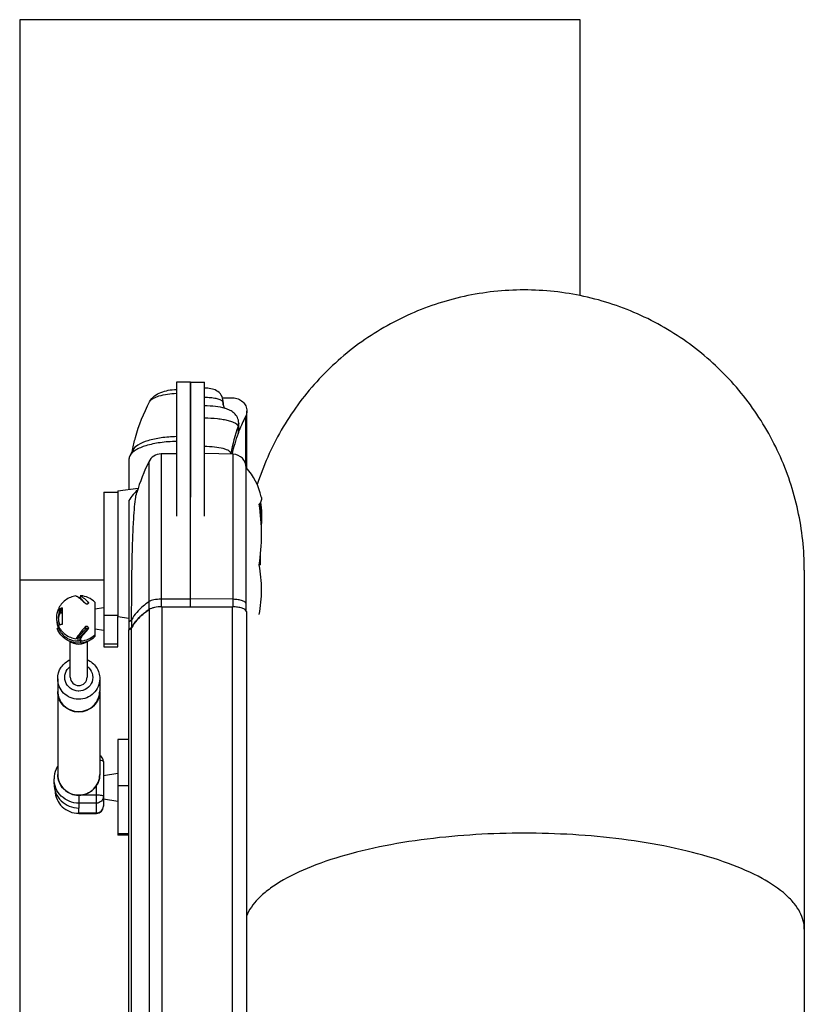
# Model space of a CAD drawing. Extents: x 0 to 420, y 0 to 297.
# Tile 7 of 18: x 67 to 81, y 225 to 243. Entities that reach past the tile are written whole.
import ezdxf

# ---------------------------------------------------------------- set-up
doc = ezdxf.new("R2010")
doc.units = 0
doc.header["$LTSCALE"] = 23.1
for name, color, linetype in [('100-512-R_LIDXF_CONTINUOUS', 7, 'CONTINUOUS'), ('100-5506_L_LDXF_CONTINUOUS', 7, 'CONTINUOUS'), ('100-5506_R_LDXF_CONTINUOUS', 7, 'CONTINUOUS'), ('100-5512-L_LDXF_CONTINUOUS', 7, 'CONTINUOUS'), ('100-5911_1_DXF_CONTINUOUS_', 7, 'CONTINUOUS'), ('100-5913_1_DXF_CONTINUOUS_', 7, 'CONTINUOUS'), ('100-5914_3_DXF_CONTINUOUS_', 7, 'CONTINUOUS'), ('102118-REF_1DXF_CONTINUOUS', 7, 'CONTINUOUS'), ('102679_1_DXF_CONTINUOUS_LI', 7, 'CONTINUOUS'), ('102683_1_DXF_CONTINUOUS_LI', 7, 'CONTINUOUS'), ('102715_1_DXF_CONTINUOUS_LI', 7, 'CONTINUOUS'), ('135119_26_DXF_CONTINUOUS_L', 7, 'CONTINUOUS'), ('135584_3_DXF_CONTINUOUS_LI', 7, 'CONTINUOUS'), ('STAB_K4-D4_3DXF_CONTINUOUS', 7, 'CONTINUOUS')]:
    doc.layers.add(name, color=color, linetype=linetype)

msp = doc.modelspace()

# ---------------------------------------------------------------- linework, layer by layer
at = {"layer": '100-512-R_LIDXF_CONTINUOUS', "color": 9, "linetype": 'CONTINUOUS'}
for p, q in [((69.567743, 234.769464), (69.567743, 232.127738)), ((70.304106, 232.316375), (69.785453, 232.316375)), ((69.209106, 231.910987), (69.260959, 231.948405))]:
    msp.add_line(p, q, dxfattribs=at)
at = {"layer": '100-512-R_LIDXF_CONTINUOUS', "color": 7, "linetype": 'CONTINUOUS'}
for p, q in [((69.785453, 234.908878), (69.785453, 232.17993)), ((70.060306, 234.908878), (69.785453, 234.908878)), ((69.015045, 234.246876), (69.377101, 234.298103)), ((69.015045, 234.246862), (69.015045, 232.00734)), ((69.209106, 234.074842), (69.209106, 231.769642)), ((69.015045, 232.007326), (69.209106, 231.979869)), ((69.260959, 231.948405), (69.260957, 231.807451)), ((69.209106, 231.770033), (69.260957, 231.807451)), ((69.260957, 231.807451), (69.261501, 231.808498)), ((69.260957, 231.807451), (69.261548, 231.808495))]:
    msp.add_line(p, q, dxfattribs=at)
for centre, radius, start, end in [((72.707294, 233.222459), 3.5, 153.7683575, 163.420669), ((69.791997, 234.658964), 0.25, 91.5, 153.7683575), ((70.469651, 230.828352), 1.581721, 124.7646217, 124.9963586), ((69.634074, 232.032161), 0.116339, 123.8049922, 124.7605228), ((69.641852, 232.020384), 0.130453, 120.7848133, 123.7658875)]:
    msp.add_arc(centre, radius, start, end, dxfattribs=at)
for points, knots in [([(69.364172, 234.258757), (69.335566, 234.236144), (69.279408, 234.17761), (69.23291, 234.111815), (69.209106, 234.074835)], [0, 0, 0, 0, 0.453294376, 1, 1, 1, 1]), ([(69.26096, 231.948407), (69.260957, 232.208101), (69.263092, 232.585331), (69.271649, 233.069347), (69.280521, 233.38774), (69.292335, 233.667339), (69.306926, 233.901099), (69.325089, 234.080859), (69.341183, 234.182025), (69.352832, 234.221184)], [0, 0, 0, 0, 0.342135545, 0.496968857, 0.637770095, 0.761741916, 0.865688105, 0.946175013, 1, 1, 1, 1]), ([(69.261501, 231.808498), (69.276284, 231.836891), (69.355086, 231.960768), (69.468951, 232.058588), (69.562495, 232.12408)], [0, 0, 0, 0, 0.218948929, 1, 1, 1, 1])]:
    msp.add_open_spline(points, degree=3, knots=knots, dxfattribs=at)
at = {"layer": '100-512-R_LIDXF_CONTINUOUS', "color": 9, "linetype": 'CONTINUOUS'}
for points, knots in [([(69.785453, 232.316375), (69.742461, 232.31599), (69.668095, 232.308833), (69.593965, 232.286893), (69.567743, 232.268692)], [0, 0, 0, 0, 0.573916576, 1, 1, 1, 1]), ([(69.567743, 232.268692), (69.532879, 232.244493), (69.414633, 232.155271), (69.309767, 232.042637), (69.260958, 231.948405)], [0, 0, 0, 0, 0.285671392, 1, 1, 1, 1])]:
    msp.add_open_spline(points, degree=3, knots=knots, dxfattribs=at)
at = {"layer": '100-5506_L_LDXF_CONTINUOUS', "color": 7, "linetype": 'CONTINUOUS'}
for p, q in [((70.310306, 236.19031), (70.560306, 236.19031)), ((70.310306, 236.190301), (70.310306, 234.135001)), ((70.560306, 233.798812), (70.560306, 236.190312)), ((70.892937, 235.784634), (70.892937, 235.847388)), ((71.171214, 235.333277), (71.171214, 235.458395)), ((71.032864, 234.903402), (71.032864, 234.915358))]:
    msp.add_line(p, q, dxfattribs=at)
at = {"layer": '100-5506_L_LDXF_CONTINUOUS', "color": 9, "linetype": 'CONTINUOUS'}
for p, q in [((70.891804, 235.826862), (70.891804, 235.793137)), ((71.16022, 235.395228), (71.16022, 235.271826))]:
    msp.add_line(p, q, dxfattribs=at)
for centre, radius, start, end in [((71.054281, 235.808893), 0.163467, 173.6890904, 179.9969672), ((70.70616, 235.847374), 0.186774, 353.6950268, 0.0044009), ((73.928901, 234.40359), 2.940908, 160.2943749, 169.978539)]:
    msp.add_arc(centre, radius, start, end, dxfattribs=at)
at = {"layer": '100-5506_L_LDXF_CONTINUOUS', "color": 7, "linetype": 'CONTINUOUS'}
for centre, radius, start, end in [((70.73063, 235.065171), 0.684332, 72.6171163, 73.1066836), ((73.789474, 234.303533), 2.801886, 159.7824179, 167.6480981)]:
    msp.add_arc(centre, radius, start, end, dxfattribs=at)
for points, knots in [([(70.892937, 235.847388), (70.892937, 235.886256), (70.870353, 235.964728), (70.783052, 236.043543), (70.673717, 236.077147), (70.598978, 236.083215), (70.560306, 236.083604)], [0, 0, 0, 0, 0.256756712, 0.506636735, 0.744516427, 1, 1, 1, 1]), ([(70.890814, 235.808902), (70.890814, 235.799852), (70.89378, 235.768701), (70.907535, 235.738402), (70.922397, 235.721914)], [0, 0, 0, 0, 0.289611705, 1, 1, 1, 1]), ([(70.92949, 235.719972), (70.873764, 235.736897), (70.750734, 235.759302), (70.626401, 235.766386), (70.560306, 235.766657)], [0, 0, 0, 0, 0.468406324, 1, 1, 1, 1]), ([(71.171214, 235.458395), (71.171214, 235.492633), (71.155581, 235.560166), (71.095284, 235.638066), (71.018092, 235.688446), (70.962938, 235.709526), (70.935078, 235.718249)], [0, 0, 0, 0, 0.273161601, 0.531120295, 0.76708038, 1, 1, 1, 1]), ([(71.032864, 234.915358), (71.032864, 234.935084), (70.999881, 234.96411), (70.950305, 234.986101), (70.864709, 235.012856), (70.733438, 235.033313), (70.62086, 235.039334), (70.560306, 235.039577)], [0, 0, 0, 0, 0.116852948, 0.21255332, 0.334075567, 0.641274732, 1, 1, 1, 1])]:
    msp.add_open_spline(points, degree=3, knots=knots, dxfattribs=at)
at = {"layer": '100-5506_L_LDXF_CONTINUOUS', "color": 9, "linetype": 'CONTINUOUS'}
for points, knots in [([(70.88303, 235.846693), (70.871836, 235.859177), (70.832271, 235.878775), (70.760292, 235.898101), (70.66595, 235.911142), (70.596841, 235.914358), (70.560306, 235.914565)], [0, 0, 0, 0, 0.150325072, 0.379948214, 0.672451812, 1, 1, 1, 1]), ([(70.560306, 235.552412), (70.637128, 235.552168), (70.748962, 235.546612), (70.890509, 235.527009), (70.980303, 235.508385), (71.055343, 235.484884), (71.11828, 235.457059), (71.16022, 235.420257), (71.16022, 235.395228)], [0, 0, 0, 0, 0.358500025, 0.521432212, 0.665917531, 0.78747742, 0.883203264, 1, 1, 1, 1])]:
    msp.add_open_spline(points, degree=3, knots=knots, dxfattribs=at)
for points in [[(70.886861, 235.84179), (70.88571, 235.843516), (70.884415, 235.845149), (70.88303, 235.846693)], [(70.891804, 235.826862), (70.891804, 235.832104), (70.88977, 235.837429), (70.886861, 235.84179)], [(71.171214, 235.458395), (71.171214, 235.437023), (71.167427, 235.415348), (71.16022, 235.395228)]]:
    msp.add_open_spline(points, degree=3, dxfattribs=at)
at = {"layer": '100-5506_L_LDXF_CONTINUOUS', "color": 7, "linetype": 'CONTINUOUS'}
msp.add_open_spline([(71.16022, 235.271826), (71.16741, 235.291353), (71.171214, 235.312468), (71.171214, 235.333277)], degree=3, dxfattribs=at)
at = {"layer": '100-5506_R_LDXF_CONTINUOUS', "color": 7, "linetype": 'CONTINUOUS'}
for p, q in [((70.060306, 236.190312), (70.060306, 233.798812)), ((70.310306, 236.19031), (70.060306, 236.19031)), ((70.310306, 234.135001), (70.310306, 236.190301)), ((69.280036, 234.976723), (69.229222, 234.877201)), ((69.215806, 234.275282), (69.215806, 234.824249))]:
    msp.add_line(p, q, dxfattribs=at)
msp.add_arc((72.391958, 234.356912), 3.177792, 168.7351282, 169.0225019, dxfattribs=at)
for points, knots in [([(69.582469, 235.839946), (69.603654, 235.87974), (69.664001, 235.948753), (69.783758, 236.012111), (69.917447, 236.047757), (70.011452, 236.058059), (70.060306, 236.060377)], [0, 0, 0, 0, 0.246707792, 0.484271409, 0.732346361, 1, 1, 1, 1]), ([(69.275388, 234.977678), (69.290421, 235.053151), (69.360952, 235.350719), (69.474969, 235.638016), (69.582469, 235.839946)], [0, 0, 0, 0, 0.251720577, 1, 1, 1, 1]), ([(70.060306, 235.131481), (69.962868, 235.129422), (69.779298, 235.115684), (69.531447, 235.064885), (69.344911, 234.993511), (69.250262, 234.918407), (69.229222, 234.877201)], [0, 0, 0, 0, 0.327315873, 0.617179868, 0.844616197, 1, 1, 1, 1]), ([(70.060306, 235.21636), (69.968774, 235.214308), (69.796389, 235.201209), (69.563696, 235.153264), (69.388597, 235.086052), (69.299803, 235.015438), (69.280036, 234.976723)], [0, 0, 0, 0, 0.327412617, 0.617183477, 0.844547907, 1, 1, 1, 1]), ([(69.229222, 234.877201), (69.22704, 234.872926), (69.219528, 234.856234), (69.215806, 234.837752), (69.215806, 234.824249)], [0, 0, 0, 0, 0.262244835, 1, 1, 1, 1])]:
    msp.add_open_spline(points, degree=3, knots=knots, dxfattribs=at)
at = {"layer": '100-5506_R_LDXF_CONTINUOUS', "color": 9, "linetype": 'CONTINUOUS'}
msp.add_open_spline([(69.582469, 235.839946), (69.595116, 235.863704), (69.649356, 235.907145), (69.808562, 235.969604), (69.954903, 235.987459), (70.060307, 235.991169)], degree=3, knots=[0, 0, 0, 0, 0.157100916, 0.384371, 1, 1, 1, 1], dxfattribs=at)
at = {"layer": '100-5512-L_LDXF_CONTINUOUS', "color": 7, "linetype": 'CONTINUOUS'}
for p, q in [((70.304106, 234.922485), (70.304106, 232.180077)), ((71.071709, 234.902384), (70.560306, 234.915776)), ((71.305427, 232.1091), (71.305427, 234.65882)), ((71.559044, 233.844917), (71.559044, 234.042478)), ((71.559044, 233.989539), (71.538066, 233.989539)), ((71.559044, 232.931602), (71.559044, 233.093339)), ((71.559044, 232.931602), (71.534904, 232.931602)), ((70.304106, 232.180077), (70.305289, 232.180066))]:
    msp.add_line(p, q, dxfattribs=at)
at = {"layer": '100-5512-L_LDXF_CONTINUOUS', "color": 9, "linetype": 'CONTINUOUS'}
for p, q in [((71.071709, 232.179944), (71.071709, 234.902384)), ((71.071709, 232.314135), (70.304106, 232.32101))]:
    msp.add_line(p, q, dxfattribs=at)
at = {"layer": '100-5512-L_LDXF_CONTINUOUS', "color": 7, "linetype": 'CONTINUOUS'}
for centre, radius, start, end in [((71.065427, 234.662467), 0.24, 0, 88.5), ((70.429044, 233.882101), 1.175, 12.805357, 41.7561073)]:
    msp.add_arc(centre, radius, start, end, dxfattribs=at)
for points, knots in [([(71.574822, 234.142528), (71.579673, 234.121192), (71.579482, 234.071562), (71.552345, 234.029291), (71.533972, 234.011653)], [0, 0, 0, 0, 0.46210232, 1, 1, 1, 1]), ([(71.533972, 232.92659), (71.568268, 233.104763), (71.588167, 233.469121), (71.568269, 233.83348), (71.533972, 234.011653)], [0, 0, 0, 0, 0.499999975, 1, 1, 1, 1]), ([(71.533972, 232.042038), (71.56802, 232.186234), (71.588417, 232.484314), (71.568018, 232.782393), (71.533972, 232.92659)], [0, 0, 0, 0, 0.500000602, 1, 1, 1, 1])]:
    msp.add_open_spline(points, degree=3, knots=knots, dxfattribs=at)
msp.add_open_spline([(71.562642, 234.048673), (71.579321, 233.91168), (71.581921, 233.77266), (71.574822, 233.634839)], degree=3, dxfattribs=at)
at = {"layer": '100-5512-L_LDXF_CONTINUOUS', "color": 9, "linetype": 'CONTINUOUS'}
msp.add_open_spline([(71.305426, 232.232078), (71.305423, 232.243948), (71.291061, 232.262808), (71.264973, 232.278444), (71.223113, 232.295892), (71.157779, 232.309772), (71.10176, 232.313866), (71.071709, 232.314135)], degree=3, knots=[0, 0, 0, 0, 0.13659379, 0.234961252, 0.355647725, 0.6541704, 1, 1, 1, 1], dxfattribs=at)
at = {"layer": '100-5911_1_DXF_CONTINUOUS_', "color": 7, "linetype": 'CONTINUOUS'}
for p, q in [((68.606537, 232.145205), (68.765045, 232.164901)), ((68.606543, 231.784596), (68.765045, 231.764901))]:
    msp.add_line(p, q, dxfattribs=at)
msp.add_arc((68.316551, 231.964901), 0.25, 305.1444843, 312.3246546, dxfattribs=at)
at = {"layer": '100-5913_1_DXF_CONTINUOUS_', "color": 7, "linetype": 'CONTINUOUS'}
for p, q in [((68.75839, 229.167049), (69.015806, 229.209035)), ((68.758406, 228.751018), (69.015806, 228.709035))]:
    msp.add_line(p, q, dxfattribs=at)
at = {"layer": '100-5914_3_DXF_CONTINUOUS_', "color": 7, "linetype": 'CONTINUOUS'}
for p, q in [((69.209106, 229.81156), (69.015806, 229.81156)), ((69.015806, 229.811552), (69.015806, 228.106518)), ((69.209106, 228.10651), (69.015806, 228.10651))]:
    msp.add_line(p, q, dxfattribs=at)
at = {"layer": '100-5914_3_DXF_CONTINUOUS_', "color": 9, "linetype": 'CONTINUOUS'}
for p, q in [((69.209106, 228.987191), (69.015806, 228.987191)), ((69.015806, 228.13214), (69.209106, 228.13214))]:
    msp.add_line(p, q, dxfattribs=at)
at = {"layer": '102118-REF_1DXF_CONTINUOUS', "color": 7, "linetype": 'CONTINUOUS'}
for p, q in [((68.329245, 232.334847), (68.329738, 232.334461)), ((68.337004, 232.343577), (68.441308, 232.235011)), ((68.345505, 232.375881), (68.350337, 232.371024)), ((68.346086, 232.375839), (68.345505, 232.375881)), ((68.349807, 232.373861), (68.349559, 232.373984)), ((68.349902, 232.373751), (68.349658, 232.373869)), ((68.350337, 232.371024), (68.350347, 232.329689)), ((67.95405, 232.139242), (68.026543, 232.139243)), ((68.026536, 232.024335), (68.026537, 232.163459)), ((68.481469, 232.269225), (68.481424, 232.234236)), ((68.606546, 232.260698), (68.606536, 232.024352)), ((67.926558, 231.93857), (67.926545, 231.991041)), ((67.933139, 232.084827), (67.939022, 232.084828)), ((67.955586, 231.9906), (67.955685, 231.991229)), ((67.955602, 231.990598), (67.955685, 231.991229)), ((67.998806, 232.068698), (67.978821, 232.071288)), ((67.984983, 232.084828), (68.026557, 232.084829)), ((68.02654, 231.869178), (68.026536, 232.024335)), ((68.606536, 232.024352), (68.606561, 231.651004)), ((67.95839, 231.790547), (67.933142, 231.790547)), ((68.326424, 231.663435), (68.442956, 231.784734)), ((68.477309, 231.784735), (68.33701, 231.638696)), ((68.437776, 231.785603), (68.437803, 231.826518)), ((68.477309, 231.784735), (68.442956, 231.784734)), ((68.267585, 231.610293), (68.332913, 231.677881)), ((68.337023, 231.586225), (68.350346, 231.600093)), ((68.342855, 231.686597), (68.343075, 231.68645)), ((68.343075, 231.68645), (68.343076, 231.680768)), ((68.350356, 231.558779), (68.350344, 231.608337)), ((68.166815, 230.9218), (68.166655, 231.555535)), ((68.350356, 231.558779), (68.352445, 231.535364)), ((68.352513, 231.537026), (68.352412, 231.535748)), ((68.352513, 231.537026), (68.352506, 231.564233)), ((68.466655, 231.555608), (68.466815, 230.921876))]:
    msp.add_line(p, q, dxfattribs=at)
at = {"layer": '102118-REF_1DXF_CONTINUOUS', "color": 9, "linetype": 'CONTINUOUS'}
for p, q in [((68.30048, 231.623287), (68.300493, 231.570816)), ((68.33701, 231.638696), (68.337023, 231.586225)), ((68.605882, 231.651737), (68.60656, 231.652365)), ((68.605896, 231.651723), (68.60656, 231.652365))]:
    msp.add_line(p, q, dxfattribs=at)
at = {"layer": '102118-REF_1DXF_CONTINUOUS', "color": 7, "linetype": 'CONTINUOUS'}
for centre, radius, start, end in [((68.301546, 231.977684), 0.381302, 90.1611191, 90.8268337), ((67.817189, 231.682234), 0.829522, 50.3523891, 51.8381838), ((68.316643, 231.922755), 0.418803, 85.3837851, 86.8431737), ((68.306935, 232.288194), 0.095795, 63.5795955, 66.257241), ((68.316504, 231.976468), 0.400465, 85.0967894, 85.7637318), ((68.316551, 231.96733), 0.4125, 45.3303412, 85.0958277), ((68.30543, 231.936284), 0.400834, 151.4600623, 158.2480944), ((68.290937, 231.990072), 0.364565, 155.8417258, 156.1124574), ((68.293716, 231.936575), 0.342589, 143.7219507, 156.1018151), ((68.288863, 231.938625), 0.337305, 171.1360318, 175.5456765), ((68.291126, 231.938027), 0.339634, 156.9931691, 170.9877661), ((68.291407, 231.937812), 0.339976, 156.134673, 156.9782267), ((67.963559, 231.749244), 0.321223, 78.6886127, 79.1975568), ((68.465191, 231.76491), 0.034349, 140.2221559, 142.9519085), ((68.450661, 231.762619), 0.038408, 26.5425712, 33.7197052), ((68.301549, 232.005363), 0.382078, 266.8763803, 269.8395884), ((68.316575, 232.006734), 0.399447, 274.1541967, 274.9064215)]:
    msp.add_arc(centre, radius, start, end, dxfattribs=at)
msp.add_ellipse((68.675611, 231.964907), major_axis=(0.234334, 0.248948), ratio=0.097952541, start_param=-3.815665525, end_param=-3.455748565, dxfattribs=at)
for points, knots in [([(68.26758, 232.373921), (68.200198, 232.365609), (68.06796, 232.313425), (67.980194, 232.201218), (67.95405, 232.139242)], [0, 0, 0, 0, 0.502322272, 1, 1, 1, 1]), ([(68.26758, 232.373921), (68.269255, 232.373361), (68.277373, 232.370169), (68.284978, 232.365819), (68.290887, 232.36217)], [0, 0, 0, 0, 0.20276576, 1, 1, 1, 1]), ([(68.305243, 232.352695), (68.307139, 232.351373), (68.315268, 232.345599), (68.323216, 232.339571), (68.329245, 232.334847)], [0, 0, 0, 0, 0.231826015, 1, 1, 1, 1]), ([(68.346477, 232.320952), (68.353576, 232.315076), (68.384896, 232.28838), (68.414951, 232.260228), (68.4378, 232.237918)], [0, 0, 0, 0, 0.22395116, 1, 1, 1, 1]), ([(68.481469, 232.269225), (68.45681, 232.292432), (68.414754, 232.329396), (68.369759, 232.363917), (68.349807, 232.373861)], [0, 0, 0, 0, 0.603014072, 1, 1, 1, 1]), ([(68.351815, 232.378322), (68.351534, 232.378345), (68.351155, 232.37694), (68.3509, 232.376195), (68.350733, 232.375467)], [0, 0, 0, 0, 0.274084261, 1, 1, 1, 1]), ([(67.95405, 232.139242), (67.958457, 232.141677), (67.981646, 232.152468), (68.006542, 232.158989), (68.026537, 232.163459)], [0, 0, 0, 0, 0.197261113, 1, 1, 1, 1]), ([(68.489947, 232.251035), (68.489949, 232.246665), (68.486663, 232.237294), (68.468106, 232.224526), (68.446757, 232.229359), (68.4378, 232.237918)], [0, 0, 0, 0, 0.202910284, 0.424713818, 1, 1, 1, 1]), ([(68.481471, 232.269226), (68.482906, 232.267858), (68.487389, 232.262749), (68.489946, 232.255848), (68.489947, 232.251035)], [0, 0, 0, 0, 0.291735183, 1, 1, 1, 1]), ([(68.02654, 231.869178), (68.019016, 231.867496), (67.994298, 231.861394), (67.969634, 231.853572), (67.954053, 231.844962)], [0, 0, 0, 0, 0.302189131, 1, 1, 1, 1]), ([(67.954053, 231.844962), (67.980197, 231.782987), (68.067965, 231.67078), (68.200205, 231.618607), (68.267585, 231.610293)], [0, 0, 0, 0, 0.497677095, 1, 1, 1, 1]), ([(67.958317, 231.790516), (67.987093, 231.726365), (68.085229, 231.612334), (68.229508, 231.571013), (68.300493, 231.570816)], [0, 0, 0, 0, 0.497608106, 1, 1, 1, 1]), ([(68.437803, 231.826518), (68.402137, 231.787544), (68.342423, 231.717853), (68.287058, 231.644082), (68.267585, 231.610293)], [0, 0, 0, 0, 0.575313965, 1, 1, 1, 1]), ([(68.345511, 231.608336), (68.362246, 231.634652), (68.406171, 231.691428), (68.453508, 231.745119), (68.481087, 231.774633)], [0, 0, 0, 0, 0.435679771, 1, 1, 1, 1]), ([(68.437776, 231.785603), (68.436235, 231.783522), (68.43045, 231.775635), (68.424807, 231.767641), (68.420793, 231.761673)], [0, 0, 0, 0, 0.264721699, 1, 1, 1, 1]), ([(68.437803, 231.826518), (68.442444, 231.831466), (68.455738, 231.837659), (68.480799, 231.829362), (68.489948, 231.809885), (68.489951, 231.798155)], [0, 0, 0, 0, 0.274227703, 0.525838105, 1, 1, 1, 1]), ([(68.352445, 231.535364), (68.286898, 231.529737), (68.151567, 231.549924), (68.040945, 231.630736), (67.998883, 231.680781)], [0, 0, 0, 0, 0.50158049, 1, 1, 1, 1]), ([(68.332913, 231.677881), (68.334763, 231.679795), (68.338013, 231.682509), (68.341126, 231.686295), (68.342855, 231.686597)], [0, 0, 0, 0, 0.60261191, 1, 1, 1, 1]), ([(68.350739, 231.60875), (68.35101, 231.603866), (68.351769, 231.589036), (68.352503, 231.574193), (68.352506, 231.564233)], [0, 0, 0, 0, 0.329365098, 1, 1, 1, 1]), ([(68.141815, 231.571946), (68.191106, 231.535307), (68.316829, 231.493177), (68.442488, 231.535497), (68.491724, 231.572211)], [0, 0, 0, 0, 0.500002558, 1, 1, 1, 1])]:
    msp.add_open_spline(points, degree=3, knots=knots, dxfattribs=at)
for points in [[(68.290887, 232.36217), (68.295766, 232.359157), (68.300539, 232.355974), (68.305243, 232.352695)], [(68.300474, 232.358985), (68.313689, 232.359022), (68.327848, 232.353107), (68.337004, 232.343577)], [(67.926545, 231.991041), (67.926532, 232.041012), (67.937365, 232.09201), (67.9576, 232.1377)], [(67.985807, 232.139282), (67.963592, 232.093722), (67.951544, 232.041817), (67.951545, 231.99113)], [(67.956884, 231.846192), (67.937128, 231.891394), (67.926557, 231.941711), (67.926545, 231.991041)], [(67.926558, 231.93857), (67.926571, 231.888096), (67.937659, 231.836569), (67.958317, 231.790516)], [(67.937978, 232.081012), (67.936164, 232.081975), (67.934313, 232.083142), (67.933139, 232.084827)], [(67.951545, 231.99113), (67.951545, 231.945156), (67.961371, 231.898265), (67.979744, 231.856122)], [(68.023764, 232.064775), (68.015492, 232.066353), (68.007158, 232.067621), (67.998806, 232.068698)], [(67.998883, 231.680781), (67.971442, 231.71343), (67.948939, 231.750932), (67.93314, 231.790546)], [(68.447692, 231.794237), (68.444298, 231.792425), (68.441255, 231.789843), (68.438793, 231.786887)], [(68.470713, 231.794643), (68.463824, 231.798025), (68.454462, 231.797851), (68.447692, 231.794237)], [(68.482608, 231.783941), (68.479642, 231.788373), (68.475501, 231.792292), (68.470713, 231.794643)], [(68.489951, 231.798155), (68.489952, 231.789774), (68.486883, 231.780681), (68.481088, 231.774628)], [(68.33701, 231.638696), (68.327854, 231.629166), (68.313695, 231.62325), (68.30048, 231.623287)], [(68.300493, 231.570816), (68.313709, 231.570779), (68.327867, 231.576695), (68.337023, 231.586225)], [(68.30682, 231.650871), (68.314147, 231.653432), (68.321047, 231.657837), (68.326424, 231.663435)]]:
    msp.add_open_spline(points, degree=3, dxfattribs=at)
at = {"layer": '102118-REF_1DXF_CONTINUOUS', "color": 9, "linetype": 'CONTINUOUS'}
for points, knots in [([(68.606553, 231.679572), (68.572761, 231.646803), (68.492993, 231.592501), (68.399638, 231.568279), (68.352506, 231.564233)], [0, 0, 0, 0, 0.498760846, 1, 1, 1, 1]), ([(68.352513, 231.537026), (68.399492, 231.541059), (68.492546, 231.56515), (68.572138, 231.619134), (68.605896, 231.651723)], [0, 0, 0, 0, 0.501222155, 1, 1, 1, 1]), ([(68.144753, 231.57056), (68.193577, 231.535333), (68.316697, 231.495111), (68.43979, 231.535416), (68.488589, 231.570677)], [0, 0, 0, 0, 0.500000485, 1, 1, 1, 1])]:
    msp.add_open_spline(points, degree=3, knots=knots, dxfattribs=at)
at = {"layer": '102679_1_DXF_CONTINUOUS_LI', "color": 9, "linetype": 'CONTINUOUS'}
for p, q in [((69.574959, 232.132709), (69.574959, 185.852848)), ((69.798698, 232.180066), (69.798698, 185.900204)), ((71.059106, 185.900204), (71.059106, 232.180066))]:
    msp.add_line(p, q, dxfattribs=at)
at = {"layer": '102679_1_DXF_CONTINUOUS_LI', "color": 7, "linetype": 'CONTINUOUS'}
for p, q in [((69.798698, 232.180066), (71.059106, 232.180066)), ((71.309106, 232.094561), (71.309106, 188.726536)), ((69.26082, 231.807161), (69.209106, 231.769642)), ((69.209106, 185.14776), (69.209106, 231.769642)), ((69.26082, 185.527299), (69.26082, 231.807161))]:
    msp.add_line(p, q, dxfattribs=at)
msp.add_arc((71.27972, 232.094556), 0.029386, 0.00979, 6.7643799, dxfattribs=at)
for points, knots in [([(69.574959, 232.132709), (69.539179, 232.108162), (69.418091, 232.017788), (69.310512, 231.903235), (69.26082, 231.807161)], [0, 0, 0, 0, 0.286305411, 1, 1, 1, 1]), ([(69.798698, 232.180066), (69.754638, 232.180066), (69.691719, 232.174911), (69.617256, 232.154862), (69.586952, 232.140938), (69.574959, 232.132709)], [0, 0, 0, 0, 0.572087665, 0.811146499, 1, 1, 1, 1]), ([(71.308901, 232.098017), (71.307395, 232.110744), (71.282175, 232.138168), (71.226377, 232.16008), (71.148756, 232.176636), (71.090284, 232.180066), (71.059106, 232.180066)], [0, 0, 0, 0, 0.139988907, 0.361722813, 0.659430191, 1, 1, 1, 1])]:
    msp.add_open_spline(points, degree=3, knots=knots, dxfattribs=at)
at = {"layer": '102683_1_DXF_CONTINUOUS_LI', "color": 7, "linetype": 'CONTINUOUS'}
for p, q in [((70.883553, 235.909128), (71.065806, 235.909128)), ((71.315806, 234.652618), (71.315806, 235.674204)), ((71.161083, 235.27423), (71.160033, 235.271383)), ((71.161083, 235.27423), (71.160059, 235.271375))]:
    msp.add_line(p, q, dxfattribs=at)
at = {"layer": '102683_1_DXF_CONTINUOUS_LI', "color": 9, "linetype": 'CONTINUOUS'}
msp.add_line((71.29155, 235.573261), (71.29155, 234.742661), dxfattribs=at)
at = {"layer": '102683_1_DXF_CONTINUOUS_LI', "color": 7, "linetype": 'CONTINUOUS'}
for centre, radius, start, end in [((73.828868, 234.288143), 2.844207, 153.1383783, 158.6206594), ((73.789403, 234.303347), 2.801907, 159.7881705, 167.6442622), ((73.807958, 234.296709), 2.821613, 158.6278449, 159.7302355)]:
    msp.add_arc(centre, radius, start, end, dxfattribs=at)
msp.add_open_spline([(71.065806, 235.909128), (71.098248, 235.909128), (71.163258, 235.89715), (71.246278, 235.845436), (71.302495, 235.767369), (71.315806, 235.704836), (71.315806, 235.674204)], degree=3, knots=[0, 0, 0, 0, 0.257136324, 0.510151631, 0.757221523, 1, 1, 1, 1], dxfattribs=at)
msp.add_open_spline([(71.315806, 235.674204), (71.315806, 235.639599), (71.307184, 235.604134), (71.29155, 235.573261)], degree=3, dxfattribs=at)
at = {"layer": '102715_1_DXF_CONTINUOUS_LI', "color": 7, "linetype": 'CONTINUOUS'}
for p, q in [((68.765045, 234.227101), (69.015045, 234.227101)), ((68.765045, 234.227095), (68.765045, 231.464918)), ((69.015045, 231.464917), (69.015045, 232.007326)), ((68.765045, 231.464901), (69.015045, 231.464901))]:
    msp.add_line(p, q, dxfattribs=at)
at = {"layer": '102715_1_DXF_CONTINUOUS_LI', "color": 9, "linetype": 'CONTINUOUS'}
for p, q in [((69.015045, 232.027126), (68.765045, 232.027126)), ((69.015045, 231.511747), (68.765045, 231.511747))]:
    msp.add_line(p, q, dxfattribs=at)
at = {"layer": '135119_26_DXF_CONTINUOUS_L', "color": 7, "linetype": 'CONTINUOUS'}
for p, q in [((67.263606, 242.657047), (67.263608, 217.661344)), ((77.263606, 242.657047), (67.263606, 242.657047)), ((77.263606, 237.733592), (77.263606, 242.657047)), ((81.263589, 232.834451), (81.263606, 198.239559))]:
    msp.add_line(p, q, dxfattribs=at)
at = {"layer": '135119_26_DXF_CONTINUOUS_L', "color": 9, "linetype": 'CONTINUOUS'}
for p, q in [((68.765045, 232.657047), (67.263606, 232.657047)), ((81.263589, 232.404607), (81.263606, 232.40699))]:
    msp.add_line(p, q, dxfattribs=at)
at = {"layer": '135119_26_DXF_CONTINUOUS_L', "color": 7, "linetype": 'CONTINUOUS'}
for points in [[(81.263589, 232.834451), (81.263137, 232.901416), (81.261789, 232.968414), (81.259545, 233.035424), (81.256402, 233.102424), (81.25236, 233.169397), (81.247418, 233.236331), (81.241576, 233.30321), (81.234834, 233.370013), (81.22719, 233.43673), (81.218646, 233.503341), (81.209205, 233.569827), (81.19887, 233.63618), (81.187648, 233.702377), (81.175544, 233.768397), (81.162561, 233.834236), (81.148705, 233.899872), (81.133979, 233.965287), (81.118384, 234.03049), (81.101924, 234.095459), (81.084604, 234.160179), (81.066418, 234.224661), (81.047371, 234.288888), (81.027466, 234.352842), (81.006698, 234.416534), (80.985068, 234.479949), (80.962585, 234.543066), (80.939249, 234.605891), (80.915069, 234.668405), (80.890055, 234.73059), (80.864206, 234.792451), (80.83753, 234.85397), (80.810034, 234.91513), (80.781719, 234.975932), (80.752589, 235.036361), (80.722653, 235.096398), (80.691913, 235.156036), (80.660376, 235.215258), (80.628048, 235.274047), (80.59493, 235.332396), (80.56103, 235.390286), (80.526354, 235.447703), (80.490904, 235.504647), (80.454697, 235.5611), (80.417742, 235.617052), (80.380034, 235.672512), (80.341587, 235.727468), (80.30241, 235.781904), (80.262498, 235.835831), (80.221857, 235.889237), (80.1805, 235.942104), (80.138426, 235.994434), (80.095638, 236.046216), (80.052152, 236.097429), (80.007973, 236.148061), (79.963113, 236.198096), (79.91758, 236.247518), (79.871383, 236.296315), (79.824538, 236.34447), (79.777059, 236.391978), (79.728951, 236.438837), (79.680233, 236.485033), (79.630914, 236.530559), (79.580988, 236.575426), (79.530469, 236.619621), (79.479369, 236.663133), (79.427679, 236.705972), (79.375409, 236.748126), (79.322576, 236.789581), (79.269174, 236.830337), (79.215213, 236.870384), (79.160711, 236.909705), (79.105673, 236.94829), (79.050114, 236.986127), (78.994048, 237.023205), (78.937487, 237.059522), (78.880446, 237.09507), (78.822942, 237.129843), (78.764979, 237.16384), (78.706576, 237.197053), (78.647746, 237.229474), (78.588487, 237.261108), (78.528816, 237.291946), (78.468748, 237.321978), (78.40828, 237.351207), (78.347429, 237.379622), (78.286212, 237.407215), (78.224624, 237.433984), (78.162682, 237.459921), (78.100404, 237.485014), (78.037789, 237.509265), (77.974853, 237.532671), (77.911614, 237.555225), (77.848073, 237.576929), (77.784245, 237.597778), (77.720151, 237.617764), (77.655793, 237.636889), (77.591189, 237.655146), (77.526359, 237.672531), (77.461305, 237.689046), (77.39605, 237.704683), (77.33061, 237.719441), (77.26498, 237.733321), (77.199185, 237.746315), (77.133241, 237.758422), (77.067121, 237.769645), (77.000847, 237.779981), (76.934431, 237.789428), (76.867829, 237.79799), (76.801056, 237.805663), (76.734135, 237.812441), (76.667037, 237.818326), (76.599757, 237.823314), (76.532403, 237.827398), (76.465131, 237.83057), (76.39785, 237.832834), (76.330514, 237.834187), (76.263305, 237.834631), (76.196097, 237.834179), (76.128762, 237.832818), (76.06148, 237.830546), (75.994207, 237.827366), (75.926853, 237.823274), (75.859575, 237.818277), (75.792478, 237.812385), (75.725557, 237.805598), (75.658786, 237.797917), (75.592184, 237.789347), (75.525769, 237.779892), (75.459496, 237.769548), (75.393377, 237.758317), (75.327433, 237.746203), (75.26164, 237.7332), (75.196011, 237.719313), (75.130573, 237.704547), (75.065319, 237.688901), (75.000267, 237.672379), (74.935439, 237.654986), (74.870837, 237.636721), (74.806481, 237.617589), (74.742389, 237.597594), (74.678564, 237.576738), (74.615024, 237.555026), (74.551788, 237.532464), (74.488855, 237.50905), (74.426242, 237.484791), (74.363967, 237.45969), (74.302027, 237.433746), (74.240442, 237.406969), (74.179228, 237.379368), (74.11838, 237.350945), (74.057915, 237.321709), (73.997851, 237.29167), (73.938184, 237.260825), (73.878928, 237.229184), (73.820103, 237.196755), (73.761704, 237.163536), (73.703745, 237.129532), (73.646245, 237.094752), (73.589209, 237.059197), (73.532652, 237.022873), (73.476591, 236.985788), (73.421037, 236.947945), (73.366004, 236.909353), (73.311506, 236.870025), (73.257551, 236.829972), (73.204154, 236.789209), (73.151326, 236.747748), (73.099061, 236.705588), (73.047376, 236.662743), (72.996282, 236.619225), (72.945768, 236.575024), (72.895848, 236.530151), (72.846536, 236.48462), (72.797823, 236.438418), (72.74972, 236.391554), (72.702248, 236.34404), (72.65541, 236.295879), (72.609219, 236.247078), (72.563692, 236.19765), (72.518838, 236.14761), (72.474667, 236.096973), (72.431187, 236.045756), (72.388406, 235.993969), (72.346338, 235.941635), (72.304988, 235.888763), (72.264354, 235.835352), (72.224448, 235.781421), (72.185278, 235.726981), (72.146838, 235.672022), (72.109138, 235.616557), (72.07219, 235.560602), (72.035989, 235.504146), (72.000547, 235.447198), (71.965879, 235.389778), (71.931986, 235.331885), (71.898876, 235.273534), (71.866555, 235.214742), (71.835025, 235.155517), (71.804293, 235.095877)], [(71.804293, 235.095877), (71.774365, 235.035837), (71.745242, 234.975404), (71.716934, 234.914599), (71.689445, 234.853436), (71.662776, 234.791913), (71.636934, 234.730049), (71.611927, 234.66786), (71.587754, 234.605342), (71.564425, 234.542513), (71.541948, 234.479391), (71.520326, 234.415973), (71.502194, 234.360343)]]:
    msp.add_lwpolyline(points, dxfattribs=at)
at = {"layer": '135119_26_DXF_CONTINUOUS_L', "color": 9, "linetype": 'CONTINUOUS'}
msp.add_open_spline([(81.263589, 226.430338), (81.263582, 226.480177), (81.249981, 226.58469), (81.188194, 226.739646), (81.083303, 226.894718), (80.869541, 227.114067), (80.478782, 227.369494), (79.880911, 227.626383), (79.150127, 227.839563), (78.328487, 227.998728), (77.464193, 228.099892), (76.304791, 228.160085), (75.142763, 228.118891), (74.004435, 227.967258), (73.199377, 227.795068), (72.496284, 227.570709), (72.000609, 227.338019), (71.691966, 227.129151), (71.476298, 226.940778), (71.354539, 226.774843), (71.309052, 226.660355)], degree=3, knots=[0, 0, 0, 0, 0.01366891, 0.028546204, 0.045355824, 0.064683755, 0.112204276, 0.172109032, 0.242706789, 0.320549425, 0.401402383, 0.48115968, 0.638824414, 0.71936824, 0.795904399, 0.864300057, 0.921430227, 0.945338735, 0.96621269, 1, 1, 1, 1], dxfattribs=at)
at = {"layer": '135584_3_DXF_CONTINUOUS_LI', "color": 7, "linetype": 'CONTINUOUS'}
for p, q in [((67.941822, 230.897451), (67.941877, 230.678822)), ((68.691822, 230.897641), (68.691877, 230.679012)), ((67.941879, 230.669105), (67.942254, 229.187286)), ((68.691879, 230.669295), (68.692254, 229.187476))]:
    msp.add_line(p, q, dxfattribs=at)
at = {"layer": '135584_3_DXF_CONTINUOUS_LI', "color": 9, "linetype": 'CONTINUOUS'}
for p, q in [((68.316824, 230.529695), (68.305909, 230.529929)), ((68.316817, 230.676604), (68.309541, 230.67676))]:
    msp.add_line(p, q, dxfattribs=at)
at = {"layer": '135584_3_DXF_CONTINUOUS_LI', "color": 7, "linetype": 'CONTINUOUS'}
for centre, radius, start, end in [((68.303128, 230.669196), 0.361248, 179.2500761, 180.0143802), ((68.33064, 230.669204), 0.361238, 0.0143788, 0.7924598)]:
    msp.add_arc(centre, radius, start, end, dxfattribs=at)
at = {"layer": '135584_3_DXF_CONTINUOUS_LI', "color": 9, "linetype": 'CONTINUOUS'}
for centre, radius, start, end in [((68.303458, 229.187377), 0.361203, 180.0144563, 182.2805627), ((68.303036, 229.187361), 0.36078, 182.2806346, 184.0814714), ((68.302577, 229.18733), 0.360321, 184.0817514, 185.3530946), ((68.303208, 229.187392), 0.360954, 185.3536503, 187.4461774), ((68.303728, 229.187459), 0.361479, 187.4458995, 188.3742628), ((68.304096, 229.187515), 0.361851, 188.3745704, 191.3557908)]:
    msp.add_arc(centre, radius, start, end, dxfattribs=at)
at = {"layer": '135584_3_DXF_CONTINUOUS_LI', "color": 7, "linetype": 'CONTINUOUS'}
for points, knots in [([(67.941822, 230.897451), (67.941804, 230.968131), (67.984966, 231.112971), (68.101521, 231.208712), (68.16671, 231.236823)], [0, 0, 0, 0, 0.498903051, 1, 1, 1, 1]), ([(68.466763, 231.236898), (68.531965, 231.20882), (68.648568, 231.113138), (68.691804, 230.968321), (68.691822, 230.897641)], [0, 0, 0, 0, 0.501096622, 1, 1, 1, 1]), ([(68.166817, 230.9218), (68.166826, 230.88416), (68.199543, 230.805386), (68.278659, 230.774697), (68.316817, 230.774698)], [0, 0, 0, 0, 0.496591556, 1, 1, 1, 1]), ([(68.316817, 230.774698), (68.354984, 230.774698), (68.434125, 230.805409), (68.466824, 230.884224), (68.466814, 230.921876)], [0, 0, 0, 0, 0.50340341, 1, 1, 1, 1]), ([(67.941878, 230.678822), (67.94189, 230.630951), (67.961555, 230.533883), (68.045291, 230.411642), (68.169903, 230.330076), (68.268149, 230.311065), (68.31688, 230.311066)], [0, 0, 0, 0, 0.247772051, 0.496855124, 0.747779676, 1, 1, 1, 1]), ([(68.316882, 230.301349), (68.268153, 230.301348), (68.169907, 230.320359), (68.045295, 230.401924), (67.961558, 230.524166), (67.941892, 230.621234), (67.94188, 230.669105)], [0, 0, 0, 0, 0.252216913, 0.503141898, 0.752227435, 1, 1, 1, 1]), ([(68.31688, 230.311066), (68.365624, 230.311067), (68.4639, 230.330093), (68.588535, 230.41171), (68.672259, 230.534018), (68.691888, 230.631126), (68.691876, 230.679012)], [0, 0, 0, 0, 0.252216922, 0.503142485, 0.752228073, 1, 1, 1, 1]), ([(68.691878, 230.669295), (68.69189, 230.621409), (68.672262, 230.524302), (68.588539, 230.401994), (68.463903, 230.320376), (68.365627, 230.30135), (68.316882, 230.301349)], [0, 0, 0, 0, 0.247771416, 0.49685454, 0.747779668, 1, 1, 1, 1]), ([(68.317258, 228.817147), (68.26861, 228.817146), (68.170386, 228.836255), (68.045771, 228.918266), (67.961956, 229.041307), (67.942267, 229.139022), (67.942254, 229.187286)], [0, 0, 0, 0, 0.250994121, 0.501402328, 0.750988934, 1, 1, 1, 1]), ([(68.692254, 229.187476), (68.692267, 229.139197), (68.672615, 229.041442), (68.588812, 228.918335), (68.464176, 228.836272), (68.365922, 228.817148), (68.317258, 228.817147)], [0, 0, 0, 0, 0.24901056, 0.498597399, 0.749006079, 1, 1, 1, 1])]:
    msp.add_open_spline(points, degree=3, knots=knots, dxfattribs=at)
at = {"layer": '135584_3_DXF_CONTINUOUS_LI', "color": 9, "linetype": 'CONTINUOUS'}
for points, knots in [([(68.309537, 230.676708), (68.25905, 230.67815), (68.156835, 230.712688), (68.06315, 230.842216), (68.062856, 231.001828), (68.126463, 231.088299), (68.166699, 231.117937)], [0, 0, 0, 0, 0.252410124, 0.502143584, 0.750256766, 1, 1, 1, 1]), ([(68.466782, 231.11805), (68.507509, 231.088096), (68.571728, 231.000276), (68.569678, 230.838536), (68.472384, 230.709014), (68.367931, 230.676605), (68.316817, 230.676604)], [0, 0, 0, 0, 0.249693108, 0.497770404, 0.747549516, 1, 1, 1, 1]), ([(68.305904, 230.529851), (68.258096, 230.531216), (68.162271, 230.552261), (68.041539, 230.634438), (67.960765, 230.755216), (67.941833, 230.850458), (67.941822, 230.897451)], [0, 0, 0, 0, 0.25221485, 0.503105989, 0.752187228, 1, 1, 1, 1]), ([(68.691821, 230.897641), (68.691832, 230.849755), (68.672204, 230.752647), (68.58848, 230.630339), (68.463845, 230.548722), (68.365569, 230.529696), (68.316824, 230.529695)], [0, 0, 0, 0, 0.247772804, 0.496856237, 0.747782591, 1, 1, 1, 1]), ([(67.949329, 229.116266), (67.957616, 229.075004), (67.989135, 228.994502), (68.074705, 228.897337), (68.188415, 228.834106), (68.274485, 228.81953), (68.317257, 228.81953)], [0, 0, 0, 0, 0.247875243, 0.497183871, 0.748080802, 1, 1, 1, 1]), ([(68.317257, 228.81953), (68.366002, 228.819531), (68.464278, 228.838557), (68.588913, 228.920174), (68.672637, 229.042482), (68.692266, 229.13959), (68.692254, 229.187476)], [0, 0, 0, 0, 0.252217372, 0.503143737, 0.752227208, 1, 1, 1, 1])]:
    msp.add_open_spline(points, degree=3, knots=knots, dxfattribs=at)
at = {"layer": '135584_3_DXF_CONTINUOUS_LI', "color": 7, "linetype": 'CONTINUOUS'}
for points in [[(68.168684, 228.847374), (68.214742, 228.826191), (68.266569, 228.814902), (68.317264, 228.814903)], [(68.317264, 228.814903), (68.367998, 228.814904), (68.419864, 228.826213), (68.465949, 228.847427)]]:
    msp.add_open_spline(points, degree=3, dxfattribs=at)
at = {"layer": 'STAB_K4-D4_3DXF_CONTINUOUS', "color": 7, "linetype": 'CONTINUOUS'}
for p, q in [((68.758388, 229.417225), (68.758441, 228.62069)), ((67.87618, 229.022442), (67.876158, 229.109118)), ((68.317326, 228.493468), (68.317299, 228.589847)), ((68.317326, 228.493409), (68.6313, 228.493415))]:
    msp.add_line(p, q, dxfattribs=at)
at = {"layer": 'STAB_K4-D4_3DXF_CONTINUOUS', "color": 9, "linetype": 'CONTINUOUS'}
for p, q in [((68.631244, 228.825956), (68.631243, 228.985018)), ((68.31727, 228.814903), (68.31727, 228.812778)), ((68.31727, 228.812778), (68.317299, 228.589847)), ((68.404762, 228.825952), (68.631244, 228.825956)), ((68.6313, 228.493415), (68.631244, 228.825956)), ((68.631251, 228.676528), (68.317278, 228.676523)), ((68.317322, 228.501819), (68.631295, 228.501825))]:
    msp.add_line(p, q, dxfattribs=at)
at = {"layer": 'STAB_K4-D4_3DXF_CONTINUOUS', "color": 7, "linetype": 'CONTINUOUS'}
for centre, start, end in [((68.631245, 229.417223), 0.0145017, 61.3408484), ((68.631297, 228.620557), 270.0009754, 0.0009754)]:
    msp.add_arc(centre, 0.127143, start, end, dxfattribs=at)
at = {"layer": 'STAB_K4-D4_3DXF_CONTINUOUS', "color": 9, "linetype": 'CONTINUOUS'}
for centre, radius, start, end in [((68.636706, 228.626576), 0.121732, 357.2329043, 357.4723232), ((68.637393, 228.62655), 0.121044, 357.4701507, 359.9979462)]:
    msp.add_arc(centre, radius, start, end, dxfattribs=at)
at = {"layer": 'STAB_K4-D4_3DXF_CONTINUOUS', "color": 7, "linetype": 'CONTINUOUS'}
for points, knots in [([(67.941936, 229.337829), (67.931274, 229.32079), (67.893535, 229.250226), (67.876147, 229.168934), (67.876162, 229.109122)], [0, 0, 0, 0, 0.251524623, 1, 1, 1, 1]), ([(67.876185, 229.022442), (67.876199, 228.966133), (67.899328, 228.851954), (67.997824, 228.708163), (68.144403, 228.612209), (68.259974, 228.589846), (68.317299, 228.589847)], [0, 0, 0, 0, 0.247765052, 0.496843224, 0.747762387, 1, 1, 1, 1]), ([(67.894348, 228.899318), (67.895809, 228.846209), (67.920149, 228.739145), (68.015248, 228.60518), (68.154286, 228.516112), (68.26326, 228.495387), (68.317328, 228.495388)], [0, 0, 0, 0, 0.247805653, 0.496906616, 0.747814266, 1, 1, 1, 1])]:
    msp.add_open_spline(points, degree=3, knots=knots, dxfattribs=at)
at = {"layer": 'STAB_K4-D4_3DXF_CONTINUOUS', "color": 9, "linetype": 'CONTINUOUS'}
for points, knots in [([(68.758388, 229.417225), (68.758388, 229.419874), (68.752076, 229.42604), (68.730107, 229.433697), (68.708557, 229.437169), (68.692248, 229.438902)], [0, 0, 0, 0, 0.110798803, 0.314049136, 1, 1, 1, 1]), ([(68.317278, 228.676523), (68.259953, 228.676522), (68.144384, 228.698883), (67.997806, 228.794834), (67.899305, 228.938624), (67.876176, 229.052807), (67.876162, 229.109118)], [0, 0, 0, 0, 0.252231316, 0.503144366, 0.752227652, 1, 1, 1, 1]), ([(68.631244, 228.825956), (68.647477, 228.825956), (68.677289, 228.825052), (68.717796, 228.81976), (68.742807, 228.814439), (68.758392, 228.805761), (68.758393, 228.801249)], [0, 0, 0, 0, 0.367462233, 0.681259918, 0.897877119, 1, 1, 1, 1]), ([(68.758393, 228.801249), (68.758393, 228.76934), (68.730661, 228.70256), (68.663598, 228.676529), (68.631251, 228.676528)], [0, 0, 0, 0, 0.496597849, 1, 1, 1, 1]), ([(68.631295, 228.501825), (68.662726, 228.501825), (68.727734, 228.526274), (68.756798, 228.589713), (68.758296, 228.620699)], [0, 0, 0, 0, 0.503269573, 1, 1, 1, 1])]:
    msp.add_open_spline(points, degree=3, knots=knots, dxfattribs=at)

doc.saveas('drawing.dxf')
